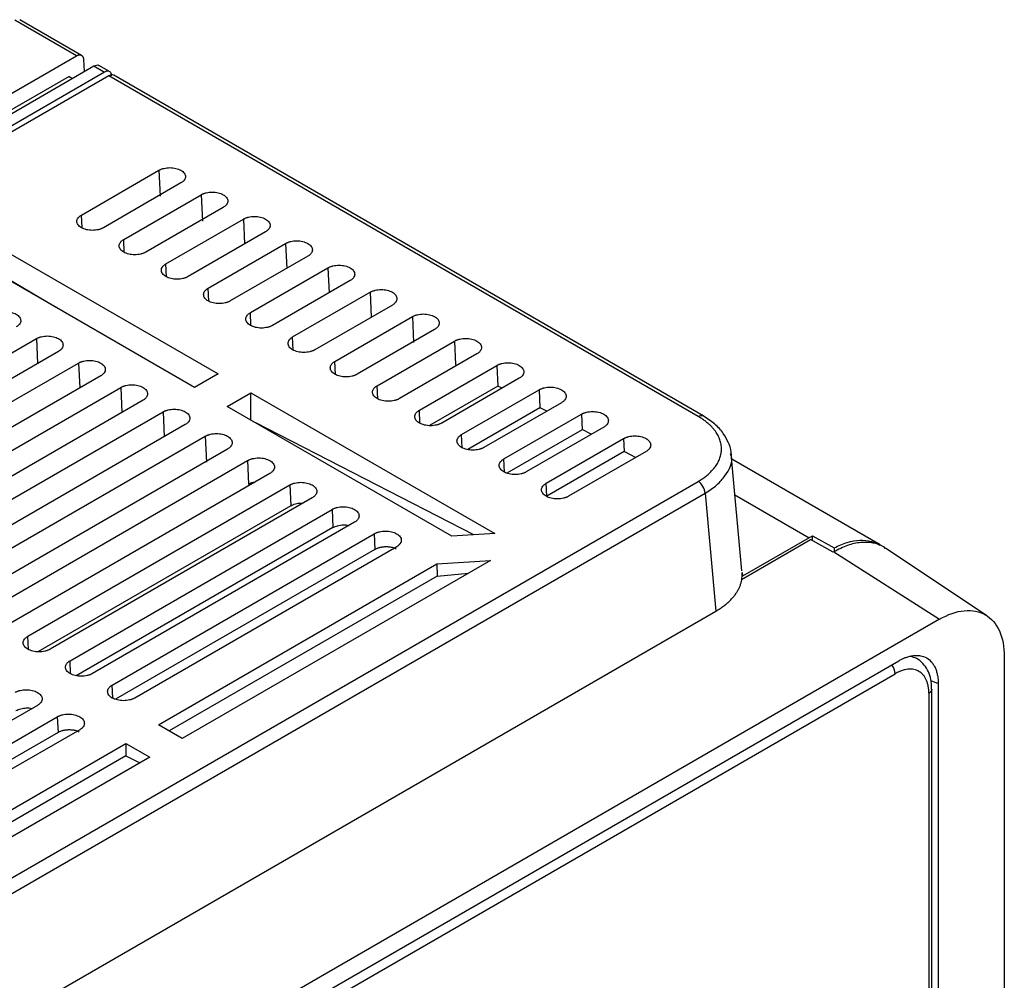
# Model space of a CAD drawing. Header units: millimetres. Extents: x 185.5 to 214.8, y 173.6 to 227.8.
# Tile 17 of 17: x 204.9 to 214.8, y 213.6 to 223.2. Entities that reach past the tile are written whole.
import ezdxf

# ---------------------------------------------------------------- set-up
doc = ezdxf.new("R2010")
doc.units = ezdxf.units.MM

msp = doc.modelspace()

# ---------------------------------------------------------------- linework, layer by layer
at = {"color": 7, "linetype": 'Continuous', "lineweight": 25}
for p, q in [((205.4706, 222.8656), (204.8515, 223.2229)), ((205.5213, 222.8702), (204.9014, 223.2279)), ((194.339, 216.441), (205.4706, 222.8656)), ((205.5418, 222.8286), (205.5484, 222.7073)), ((194.515, 216.3394), (205.6467, 222.764)), ((205.6467, 222.764), (205.7535, 222.7024)), ((205.8041, 222.7069), (205.696, 222.7693)), ((205.3975, 222.6587), (194.4145, 216.3199)), ((205.7535, 222.7024), (194.6218, 216.2778)), ((205.7951, 222.6656), (194.6855, 216.2538)), ((205.3975, 222.6587), (205.4308, 222.6395)), ((211.7128, 219.2471), (205.7951, 222.6656)), ((211.7631, 219.2519), (205.845, 222.6706)), ((199.4169, 218.9851), (205.6816, 222.6019)), ((205.5215, 221.2681), (206.2993, 221.717)), ((206.2993, 221.717), (206.3108, 221.4562)), ((206.5204, 221.5894), (205.7426, 221.1405)), ((205.9455, 221.0234), (206.7234, 221.4723)), ((206.7234, 221.4723), (206.7351, 221.2071)), ((206.9449, 221.3444), (206.1671, 220.8955)), ((206.3696, 220.7786), (207.1474, 221.2275)), ((204.4499, 221.0835), (206.8944, 219.6739)), ((207.3694, 221.0995), (206.5915, 220.6505)), ((206.7937, 220.5339), (207.5715, 220.9828)), ((206.6573, 219.5371), (204.4035, 220.8391)), ((207.7938, 220.8545), (207.016, 220.4056)), ((205.2596, 220.3445), (204.4622, 220.8128)), ((207.2178, 220.2891), (207.9956, 220.738)), ((208.2183, 220.6095), (207.4405, 220.1606)), ((207.6418, 220.0444), (208.4196, 220.4933)), ((208.6427, 220.3645), (207.8649, 219.9156)), ((208.0659, 219.7996), (208.8437, 220.2485)), ((208.8437, 220.2485), (208.8553, 219.9874)), ((209.0672, 220.1196), (208.2894, 219.6706)), ((202.4381, 218.5096), (205.0685, 220.0277)), ((208.49, 219.5549), (209.2678, 220.0038)), ((209.2678, 220.0038), (209.2782, 219.7689)), ((205.2905, 219.8996), (202.66, 218.3815)), ((209.4916, 219.8746), (208.7138, 219.4257)), ((202.8622, 218.2648), (205.4926, 219.783)), ((208.914, 219.3101), (209.6919, 219.759)), ((209.6919, 219.759), (209.7011, 219.5504)), ((205.7149, 219.6547), (203.0845, 218.1365)), ((206.8944, 219.6739), (206.6573, 219.5371)), ((209.7011, 219.5504), (209.0161, 219.1551)), ((209.9161, 219.6296), (209.1383, 219.1807)), ((209.7442, 219.5304), (209.7032, 219.5516)), ((203.2862, 218.0201), (205.9167, 219.5382)), ((206.9856, 219.3475), (207.223, 219.4845)), ((207.223, 219.4845), (209.6726, 218.072)), ((207.223, 219.2072), (207.223, 219.4845)), ((209.3381, 219.0654), (210.1159, 219.5143)), ((210.1159, 219.5143), (210.124, 219.3319)), ((206.1394, 219.4097), (203.5089, 217.8915)), ((210.3406, 219.3846), (209.5627, 218.9357)), ((203.7103, 217.7753), (206.3408, 219.2935)), ((209.2407, 218.0448), (206.9856, 219.3475)), ((210.124, 219.3319), (209.4009, 218.9146)), ((209.7622, 218.8206), (210.54, 219.2695)), ((210.1922, 219.299), (210.1261, 219.3331)), ((210.54, 219.2695), (210.5469, 219.1135)), ((206.5638, 219.1647), (203.9334, 217.6466)), ((209.4614, 218.0587), (207.271, 219.1826)), ((210.5469, 219.1135), (209.7936, 218.6787)), ((210.765, 219.1397), (209.9872, 218.6908)), ((210.6401, 219.0676), (210.549, 219.1146)), ((204.1344, 217.5306), (206.7648, 219.0487)), ((206.7648, 219.0487), (206.7764, 218.7876)), ((210.1862, 218.5759), (210.9641, 219.0248)), ((210.9641, 219.0248), (210.9698, 218.895)), ((206.9883, 218.9197), (204.3579, 217.4016)), ((210.9698, 218.895), (210.192, 218.4461)), ((211.1895, 218.8947), (210.4117, 218.4458)), ((210.9719, 218.8962), (211.088, 218.8361)), ((212.1519, 217.6968), (212.0452, 218.8731)), ((204.5585, 217.2858), (207.1889, 218.804)), ((207.1889, 218.804), (207.1993, 218.5691)), ((213.5389, 217.9576), (212.0503, 218.8168)), ((207.4128, 218.6748), (204.7823, 217.1566)), ((201.7382, 212.8386), (211.7125, 218.5952)), ((210.192, 218.4461), (210.1862, 218.5759)), ((201.8088, 212.7204), (211.7831, 218.477)), ((204.9825, 217.0411), (207.613, 218.5592)), ((207.613, 218.5592), (207.6222, 218.3506)), ((211.7831, 218.477), (211.8906, 217.2929)), ((207.8372, 218.4298), (205.2068, 216.9116)), ((207.6222, 218.3506), (205.0846, 216.886)), ((205.4066, 216.7963), (208.037, 218.3145)), ((208.037, 218.3145), (208.0451, 218.1321)), ((208.2617, 218.1848), (205.6312, 216.6667)), ((208.0451, 218.1321), (205.4694, 216.6456)), ((205.8307, 216.5516), (208.4611, 218.0697)), ((208.4611, 218.0697), (208.468, 217.9136)), ((209.6726, 218.072), (209.2407, 218.0448)), ((212.1466, 217.6101), (212.842, 218.0115)), ((212.8268, 218.0306), (212.1567, 217.6439)), ((213.0671, 217.8836), (212.842, 218.0115)), ((212.8622, 218), (212.8622, 218.05)), ((212.8622, 218.05), (213.078, 217.9295)), ((208.468, 217.9136), (205.8621, 216.4097)), ((208.6861, 217.9398), (206.0557, 216.4217)), ((213.0743, 217.8878), (213.0671, 217.8836)), ((213.0743, 217.8878), (214.135, 217.2114)), ((213.078, 217.9295), (213.078, 217.8895)), ((214.6124, 217.2466), (213.5923, 217.926)), ((209.6278, 217.8015), (206.5336, 216.0157)), ((209.0894, 217.7674), (209.6278, 217.8015)), ((206.294, 216.1541), (209.0894, 217.7674)), ((209.0894, 217.7674), (209.0929, 217.646)), ((209.0929, 217.646), (209.4081, 217.6747)), ((212.1532, 217.6827), (212.1567, 217.6439)), ((209.0929, 217.646), (206.4009, 216.0923)), ((204.9043, 213.2608), (211.8906, 217.2929)), ((214.135, 217.2114), (206.3568, 212.7223)), ((207.7545, 213.3482), (213.7279, 216.7957)), ((214.7865, 216.835), (214.7865, 206.3412)), ((207.7931, 213.2623), (213.6893, 216.6652)), ((214.058, 205.8731), (214.058, 216.5101)), ((214.1224, 216.5678), (214.1224, 205.8418)), ((214.0287, 216.4691), (214.0287, 205.8324)), ((205.0797, 216.3483), (202.4493, 214.8302)), ((202.6487, 214.7151), (205.2791, 216.2332)), ((205.2791, 216.2332), (205.286, 216.0772)), ((205.5041, 216.1034), (202.8737, 214.5852)), ((206.5336, 216.0157), (206.294, 216.1541)), ((205.286, 216.0772), (202.6801, 214.5732)), ((203.1724, 214.3525), (205.9679, 215.9659)), ((205.9679, 215.9659), (206.2077, 215.8276)), ((205.9679, 215.9659), (205.9679, 215.8424)), ((206.2077, 215.8276), (203.1134, 214.0417)), ((205.9679, 215.8424), (203.1796, 214.2332)), ((205.9679, 215.8424), (206.1084, 215.7703))]:
    msp.add_line(p, q, dxfattribs=at)
at = {"color": 8, "linetype": 'Continuous', "lineweight": 25}
for p, q in [((205.5272, 221.1383), (205.5215, 221.2681)), ((207.1474, 221.2275), (207.1585, 220.9777)), ((205.9513, 220.8933), (205.9455, 221.0234)), ((207.5715, 220.9828), (207.5826, 220.7326)), ((206.3754, 220.6483), (206.3696, 220.7786)), ((207.9956, 220.738), (208.0067, 220.4874)), ((206.7995, 220.4034), (206.7937, 220.5339)), ((208.4196, 220.4933), (208.4307, 220.2422)), ((207.2235, 220.1584), (207.2178, 220.2891)), ((207.6476, 219.9134), (207.6418, 220.0444)), ((205.0685, 220.0277), (205.0796, 219.7779)), ((205.4926, 219.783), (205.5037, 219.5327)), ((208.0717, 219.6684), (208.0659, 219.7996)), ((208.4958, 219.4235), (208.49, 219.5549)), ((205.9167, 219.5382), (205.9278, 219.2876)), ((206.3408, 219.2935), (206.3519, 219.0424)), ((208.9199, 219.1785), (208.914, 219.3101)), ((209.3439, 218.9335), (209.3381, 219.0654)), ((209.768, 218.6885), (209.7622, 218.8206)), ((212.0826, 218.4601), (212.8268, 218.0306)), ((204.9883, 216.9094), (204.9825, 217.0411)), ((205.4124, 216.6644), (205.4066, 216.7963)), ((214.0488, 216.5966), (214.1224, 216.5678)), ((205.8365, 216.4195), (205.8307, 216.5516))]:
    msp.add_line(p, q, dxfattribs=at)
msp.add_arc((213.5361, 216.6581), 0.1534, 2.65687, 38.72057, dxfattribs=at)
at = {"color": 7, "linetype": 'Continuous', "lineweight": 25}
for points, knots in [([(205.4706, 222.8656), (205.4729, 222.8669), (205.4776, 222.8694), (205.4849, 222.8723), (205.4923, 222.8743), (205.4998, 222.8753), (205.5073, 222.8751), (205.5146, 222.8735), (205.5215, 222.8704), (205.5277, 222.8656), (205.5332, 222.8591), (205.5375, 222.8507), (205.5407, 222.8406), (205.5414, 222.8327), (205.5418, 222.8286)], [0, 0, 0, 0, 0.064261, 0.131991, 0.20319, 0.277858, 0.355993, 0.437596, 0.522666, 0.611202, 0.703205, 0.798672, 0.897604, 1, 1, 1, 1]), ([(205.6467, 222.764), (205.6551, 222.7677), (205.6726, 222.7753), (205.6903, 222.7751), (205.6959, 222.7691), (205.6962, 222.7687)], [0, 0, 0, 0, 0.465818, 0.967343, 1, 1, 1, 1]), ([(205.8247, 222.6654), (205.8245, 222.6678), (205.8241, 222.6726), (205.8228, 222.6792), (205.821, 222.6854), (205.8176, 222.6932), (205.8119, 222.7015), (205.8026, 222.7085), (205.7915, 222.7121), (205.7792, 222.7121), (205.7664, 222.7091), (205.7578, 222.7046), (205.7535, 222.7024)], [0, 0, 0, 0, 0.060408, 0.120351, 0.180339, 0.240878, 0.370331, 0.500129, 0.629581, 0.759376, 0.879601, 1, 1, 1, 1]), ([(205.8448, 222.6702), (205.8445, 222.6705), (205.839, 222.6764), (205.8214, 222.6769), (205.8039, 222.6694), (205.7951, 222.6656)], [0, 0, 0, 0, 0.032976, 0.516488, 1, 1, 1, 1]), ([(206.2993, 221.717), (206.3023, 221.7187), (206.3082, 221.7219), (206.3178, 221.7262), (206.328, 221.7301), (206.3388, 221.7336), (206.3556, 221.738), (206.3792, 221.7423), (206.4099, 221.744), (206.4404, 221.7423), (206.4699, 221.737), (206.4972, 221.7287), (206.521, 221.7175), (206.5406, 221.7038), (206.555, 221.688), (206.5642, 221.671), (206.5673, 221.6533), (206.5642, 221.6357), (206.5561, 221.6205), (206.5455, 221.608), (206.5343, 221.5981), (206.525, 221.5923), (206.5204, 221.5894)], [0, 0, 0, 0, 0.0249268, 0.0497433, 0.0746031, 0.099659, 0.1250603, 0.1880809, 0.2499578, 0.3120557, 0.3748873, 0.4376091, 0.4998149, 0.5617299, 0.6247611, 0.6875689, 0.7496586, 0.8115377, 0.8745873, 0.9168572, 0.9584243, 1, 1, 1, 1]), ([(206.7234, 221.4723), (206.7263, 221.4739), (206.7322, 221.4771), (206.7419, 221.4815), (206.7521, 221.4854), (206.7629, 221.4888), (206.7798, 221.4933), (206.8034, 221.4976), (206.8341, 221.4993), (206.8648, 221.4976), (206.8943, 221.4923), (206.9216, 221.484), (206.9455, 221.4727), (206.9651, 221.459), (206.9795, 221.4432), (206.9887, 221.4262), (206.9918, 221.4085), (206.9888, 221.3908), (206.9806, 221.3756), (206.97, 221.3631), (206.9587, 221.3531), (206.9495, 221.3473), (206.9449, 221.3444)], [0, 0, 0, 0, 0.024927, 0.049743, 0.074603, 0.099659, 0.12506, 0.188081, 0.249958, 0.312056, 0.374887, 0.437609, 0.499815, 0.56173, 0.624761, 0.687569, 0.749659, 0.811538, 0.874587, 0.916857, 0.958424, 1, 1, 1, 1]), ([(205.7426, 221.1405), (205.7397, 221.1389), (205.7338, 221.1356), (205.7241, 221.1313), (205.7139, 221.1274), (205.7032, 221.124), (205.6863, 221.1195), (205.6627, 221.1152), (205.6321, 221.1135), (205.6015, 221.1152), (205.572, 221.1205), (205.5447, 221.1288), (205.5209, 221.14), (205.5013, 221.1538), (205.4869, 221.1695), (205.4777, 221.1865), (205.4747, 221.2042), (205.4777, 221.2219), (205.4859, 221.237), (205.4964, 221.2495), (205.5077, 221.2595), (205.5169, 221.2652), (205.5215, 221.2681)], [0, 0, 0, 0, 0.0249269, 0.0497434, 0.0746031, 0.0996589, 0.1250601, 0.1880806, 0.2499573, 0.312055, 0.3748864, 0.4376081, 0.4998144, 0.5617288, 0.6247607, 0.6875683, 0.749659, 0.8115375, 0.8745873, 0.9168573, 0.9584243, 1, 1, 1, 1]), ([(207.1474, 221.2275), (207.1504, 221.2292), (207.1563, 221.2324), (207.166, 221.2367), (207.1762, 221.2407), (207.187, 221.2441), (207.204, 221.2486), (207.2277, 221.2529), (207.2584, 221.2546), (207.2891, 221.2529), (207.3187, 221.2476), (207.3461, 221.2393), (207.3699, 221.228), (207.3896, 221.2142), (207.404, 221.1984), (207.4133, 221.1813), (207.4163, 221.1636), (207.4133, 221.1459), (207.4051, 221.1307), (207.3945, 221.1182), (207.3832, 221.1082), (207.374, 221.1024), (207.3694, 221.0995)], [0, 0, 0, 0, 0.024927, 0.049743, 0.074603, 0.099659, 0.12506, 0.188081, 0.249958, 0.312056, 0.374887, 0.437609, 0.499815, 0.56173, 0.624761, 0.687569, 0.749659, 0.811538, 0.874587, 0.916857, 0.958424, 1, 1, 1, 1]), ([(206.1671, 220.8955), (206.1641, 220.8939), (206.1582, 220.8907), (206.1485, 220.8863), (206.1383, 220.8824), (206.1275, 220.879), (206.1106, 220.8745), (206.087, 220.8702), (206.0563, 220.8685), (206.0257, 220.8702), (205.9962, 220.8755), (205.9688, 220.8838), (205.945, 220.8951), (205.9254, 220.9088), (205.9109, 220.9246), (205.9017, 220.9417), (205.8987, 220.9593), (205.9017, 220.977), (205.9099, 220.9922), (205.9205, 221.0047), (205.9317, 221.0147), (205.9409, 221.0205), (205.9455, 221.0234)], [0, 0, 0, 0, 0.024927, 0.049743, 0.074603, 0.099659, 0.12506, 0.188081, 0.249957, 0.312055, 0.374886, 0.437608, 0.499814, 0.561729, 0.624761, 0.687568, 0.749659, 0.811538, 0.874587, 0.916857, 0.958424, 1, 1, 1, 1]), ([(207.5715, 220.9828), (207.5745, 220.9844), (207.5804, 220.9877), (207.5901, 220.992), (207.6003, 220.9959), (207.6112, 220.9994), (207.6281, 221.0039), (207.6519, 221.0082), (207.6826, 221.0099), (207.7134, 221.0082), (207.743, 221.0029), (207.7705, 220.9945), (207.7944, 220.9832), (207.8141, 220.9694), (207.8286, 220.9536), (207.8378, 220.9365), (207.8409, 220.9187), (207.8378, 220.901), (207.8296, 220.8857), (207.819, 220.8732), (207.8077, 220.8632), (207.7984, 220.8574), (207.7938, 220.8545)], [0, 0, 0, 0, 0.024927, 0.049743, 0.074603, 0.099659, 0.12506, 0.188081, 0.249958, 0.312056, 0.374887, 0.437609, 0.499815, 0.56173, 0.624761, 0.687569, 0.749659, 0.811538, 0.874587, 0.916857, 0.958425, 1, 1, 1, 1]), ([(206.5915, 220.6505), (206.5886, 220.6489), (206.5826, 220.6457), (206.573, 220.6413), (206.5627, 220.6374), (206.5519, 220.634), (206.535, 220.6295), (206.5113, 220.6252), (206.4806, 220.6234), (206.4499, 220.6252), (206.4203, 220.6305), (206.3929, 220.6388), (206.369, 220.6501), (206.3494, 220.6639), (206.3349, 220.6797), (206.3257, 220.6968), (206.3226, 220.7145), (206.3257, 220.7322), (206.3339, 220.7474), (206.3445, 220.7599), (206.3557, 220.7699), (206.365, 220.7757), (206.3696, 220.7786)], [0, 0, 0, 0, 0.024927, 0.049743, 0.074603, 0.099659, 0.12506, 0.188081, 0.249957, 0.312055, 0.374886, 0.437608, 0.499815, 0.561729, 0.624761, 0.687569, 0.749659, 0.811538, 0.874587, 0.916857, 0.958424, 1, 1, 1, 1]), ([(207.9956, 220.738), (207.9986, 220.7397), (208.0045, 220.7429), (208.0142, 220.7473), (208.0245, 220.7512), (208.0353, 220.7547), (208.0523, 220.7592), (208.0761, 220.7635), (208.1069, 220.7652), (208.1377, 220.7635), (208.1674, 220.7582), (208.1949, 220.7498), (208.2189, 220.7385), (208.2386, 220.7247), (208.2531, 220.7088), (208.2623, 220.6917), (208.2654, 220.6739), (208.2624, 220.6561), (208.2541, 220.6408), (208.2435, 220.6283), (208.2322, 220.6182), (208.2229, 220.6124), (208.2183, 220.6095)], [0, 0, 0, 0, 0.024927, 0.049743, 0.074603, 0.099659, 0.12506, 0.188081, 0.249958, 0.312056, 0.374888, 0.43761, 0.499815, 0.56173, 0.624761, 0.687569, 0.749659, 0.811538, 0.874587, 0.916858, 0.958425, 1, 1, 1, 1]), ([(207.016, 220.4056), (207.013, 220.4039), (207.0071, 220.4007), (206.9974, 220.3964), (206.9872, 220.3924), (206.9763, 220.389), (206.9594, 220.3845), (206.9356, 220.3802), (206.9049, 220.3784), (206.8741, 220.3802), (206.8445, 220.3855), (206.817, 220.3938), (206.7931, 220.4051), (206.7734, 220.4189), (206.759, 220.4348), (206.7497, 220.4519), (206.7466, 220.4696), (206.7497, 220.4874), (206.7579, 220.5026), (206.7685, 220.5151), (206.7798, 220.5252), (206.7891, 220.531), (206.7937, 220.5339)], [0, 0, 0, 0, 0.024927, 0.049743, 0.074603, 0.099659, 0.12506, 0.188081, 0.249958, 0.312056, 0.374887, 0.437608, 0.499815, 0.561729, 0.624761, 0.687569, 0.749659, 0.811538, 0.874587, 0.916857, 0.958425, 1, 1, 1, 1]), ([(208.4196, 220.4933), (208.4226, 220.4949), (208.4286, 220.4982), (208.4383, 220.5025), (208.4486, 220.5065), (208.4595, 220.51), (208.4765, 220.5145), (208.5003, 220.5188), (208.5312, 220.5205), (208.562, 220.5188), (208.5918, 220.5135), (208.6193, 220.5051), (208.6433, 220.4937), (208.663, 220.4799), (208.6776, 220.464), (208.6869, 220.4468), (208.69, 220.429), (208.6869, 220.4112), (208.6787, 220.3959), (208.668, 220.3833), (208.6567, 220.3733), (208.6474, 220.3674), (208.6427, 220.3645)], [0, 0, 0, 0, 0.024927, 0.049743, 0.074603, 0.099659, 0.12506, 0.188081, 0.249958, 0.312057, 0.374888, 0.43761, 0.499815, 0.56173, 0.624761, 0.68757, 0.749659, 0.811538, 0.874587, 0.916858, 0.958425, 1, 1, 1, 1]), ([(204.6445, 220.2725), (204.6474, 220.2741), (204.6533, 220.2773), (204.663, 220.2816), (204.6732, 220.2856), (204.684, 220.289), (204.7009, 220.2935), (204.7246, 220.2977), (204.7552, 220.2995), (204.7859, 220.2978), (204.8154, 220.2925), (204.8428, 220.2842), (204.8666, 220.2729), (204.8862, 220.2592), (204.9006, 220.2434), (204.9098, 220.2263), (204.9129, 220.2086), (204.9099, 220.1909), (204.9017, 220.1758), (204.8911, 220.1633), (204.8798, 220.1533), (204.8706, 220.1475), (204.866, 220.1446)], [0, 0, 0, 0, 0.024927, 0.049743, 0.074603, 0.099659, 0.12506, 0.188081, 0.249958, 0.312056, 0.374887, 0.437609, 0.499815, 0.56173, 0.624761, 0.687569, 0.749659, 0.811538, 0.874587, 0.916857, 0.958424, 1, 1, 1, 1]), ([(207.4405, 220.1606), (207.4375, 220.159), (207.4315, 220.1557), (207.4218, 220.1514), (207.4116, 220.1474), (207.4007, 220.144), (207.3837, 220.1395), (207.3599, 220.1352), (207.3291, 220.1334), (207.2983, 220.1352), (207.2686, 220.1405), (207.2411, 220.1488), (207.2172, 220.1601), (207.1975, 220.174), (207.183, 220.1898), (207.1737, 220.207), (207.1706, 220.2247), (207.1737, 220.2425), (207.1819, 220.2578), (207.1925, 220.2704), (207.2038, 220.2804), (207.2131, 220.2862), (207.2178, 220.2891)], [0, 0, 0, 0, 0.024927, 0.049743, 0.074603, 0.099659, 0.12506, 0.188081, 0.249958, 0.312056, 0.374887, 0.437609, 0.499815, 0.561729, 0.624761, 0.687569, 0.749659, 0.811538, 0.874587, 0.916858, 0.958425, 1, 1, 1, 1]), ([(208.8437, 220.2485), (208.8467, 220.2502), (208.8527, 220.2534), (208.8624, 220.2578), (208.8727, 220.2617), (208.8836, 220.2652), (208.9006, 220.2697), (208.9245, 220.274), (208.9554, 220.2758), (208.9863, 220.2741), (209.0161, 220.2687), (209.0437, 220.2603), (209.0678, 220.249), (209.0875, 220.2351), (209.1021, 220.2192), (209.1114, 220.202), (209.1145, 220.1842), (209.1114, 220.1663), (209.1032, 220.151), (209.0925, 220.1384), (209.0812, 220.1283), (209.0718, 220.1225), (209.0672, 220.1196)], [0, 0, 0, 0, 0.024927, 0.049743, 0.074603, 0.099659, 0.12506, 0.188081, 0.249958, 0.312057, 0.374888, 0.43761, 0.499815, 0.56173, 0.624761, 0.68757, 0.749659, 0.811539, 0.874587, 0.916858, 0.958425, 1, 1, 1, 1]), ([(205.0685, 220.0277), (205.0715, 220.0293), (205.0774, 220.0326), (205.0871, 220.0369), (205.0973, 220.0408), (205.1081, 220.0443), (205.1251, 220.0488), (205.1488, 220.053), (205.1795, 220.0548), (205.2102, 220.0531), (205.2398, 220.0478), (205.2672, 220.0394), (205.291, 220.0282), (205.3107, 220.0144), (205.3251, 219.9986), (205.3344, 219.9815), (205.3374, 219.9638), (205.3344, 219.9461), (205.3262, 219.9308), (205.3156, 219.9183), (205.3043, 219.9083), (205.2951, 219.9025), (205.2905, 219.8996)], [0, 0, 0, 0, 0.024927, 0.049743, 0.074603, 0.099659, 0.12506, 0.188081, 0.249958, 0.312056, 0.374887, 0.437609, 0.499815, 0.56173, 0.624761, 0.687569, 0.749659, 0.811538, 0.874587, 0.916857, 0.958424, 1, 1, 1, 1]), ([(207.8649, 219.9156), (207.8619, 219.914), (207.856, 219.9107), (207.8462, 219.9064), (207.836, 219.9024), (207.8251, 219.899), (207.8081, 219.8944), (207.7843, 219.8902), (207.7534, 219.8884), (207.7225, 219.8901), (207.6928, 219.8954), (207.6652, 219.9038), (207.6412, 219.9152), (207.6215, 219.929), (207.607, 219.9449), (207.5977, 219.9621), (207.5946, 219.9799), (207.5977, 219.9977), (207.6059, 220.013), (207.6166, 220.0256), (207.6279, 220.0356), (207.6372, 220.0415), (207.6418, 220.0444)], [0, 0, 0, 0, 0.024927, 0.049743, 0.074603, 0.099659, 0.12506, 0.188081, 0.249958, 0.312056, 0.374887, 0.437609, 0.499815, 0.561729, 0.624761, 0.687569, 0.749659, 0.811538, 0.874587, 0.916858, 0.958425, 1, 1, 1, 1]), ([(209.2678, 220.0038), (209.2708, 220.0054), (209.2768, 220.0087), (209.2865, 220.0131), (209.2968, 220.017), (209.3077, 220.0205), (209.3248, 220.025), (209.3487, 220.0293), (209.3797, 220.0311), (209.4107, 220.0293), (209.4405, 220.024), (209.4682, 220.0156), (209.4922, 220.0042), (209.512, 219.9904), (209.5266, 219.9744), (209.5359, 219.9572), (209.539, 219.9393), (209.536, 219.9214), (209.5277, 219.9061), (209.517, 219.8934), (209.5056, 219.8834), (209.4963, 219.8775), (209.4916, 219.8746)], [0, 0, 0, 0, 0.024927, 0.049743, 0.074603, 0.099659, 0.125061, 0.188082, 0.249958, 0.312057, 0.374888, 0.43761, 0.499815, 0.56173, 0.624761, 0.68757, 0.749659, 0.811539, 0.874587, 0.916858, 0.958425, 1, 1, 1, 1]), ([(205.4926, 219.783), (205.4956, 219.7846), (205.5015, 219.7878), (205.5112, 219.7922), (205.5215, 219.7961), (205.5323, 219.7996), (205.5492, 219.8041), (205.573, 219.8083), (205.6037, 219.8101), (205.6345, 219.8083), (205.6641, 219.8031), (205.6916, 219.7947), (205.7155, 219.7834), (205.7352, 219.7696), (205.7497, 219.7538), (205.7589, 219.7367), (205.762, 219.7189), (205.7589, 219.7012), (205.7507, 219.6859), (205.7401, 219.6734), (205.7288, 219.6634), (205.7196, 219.6576), (205.7149, 219.6547)], [0, 0, 0, 0, 0.024927, 0.049743, 0.074603, 0.099659, 0.12506, 0.188081, 0.249958, 0.312056, 0.374887, 0.437609, 0.499815, 0.56173, 0.624761, 0.687569, 0.749659, 0.811538, 0.874587, 0.916857, 0.958425, 1, 1, 1, 1]), ([(208.2894, 219.6706), (208.2864, 219.669), (208.2804, 219.6657), (208.2707, 219.6614), (208.2604, 219.6574), (208.2495, 219.654), (208.2324, 219.6494), (208.2086, 219.6451), (208.1777, 219.6434), (208.1467, 219.6451), (208.117, 219.6504), (208.0894, 219.6588), (208.0653, 219.6702), (208.0455, 219.6841), (208.031, 219.7), (208.0217, 219.7172), (208.0186, 219.735), (208.0217, 219.7529), (208.0299, 219.7682), (208.0406, 219.7808), (208.0519, 219.7909), (208.0612, 219.7967), (208.0659, 219.7996)], [0, 0, 0, 0, 0.024927, 0.049743, 0.074603, 0.099659, 0.12506, 0.188081, 0.249958, 0.312056, 0.374887, 0.437609, 0.499815, 0.561729, 0.624761, 0.687569, 0.749659, 0.811538, 0.874587, 0.916858, 0.958425, 1, 1, 1, 1]), ([(209.6919, 219.759), (209.6949, 219.7607), (209.7008, 219.764), (209.7106, 219.7683), (209.721, 219.7723), (209.7319, 219.7758), (209.749, 219.7803), (209.7729, 219.7846), (209.804, 219.7864), (209.835, 219.7846), (209.8649, 219.7793), (209.8926, 219.7709), (209.9167, 219.7595), (209.9365, 219.7456), (209.9511, 219.7296), (209.9605, 219.7123), (209.9636, 219.6944), (209.9605, 219.6765), (209.9522, 219.6611), (209.9415, 219.6485), (209.9301, 219.6384), (209.9208, 219.6325), (209.9161, 219.6296)], [0, 0, 0, 0, 0.024927, 0.049743, 0.074603, 0.099659, 0.125061, 0.188082, 0.249958, 0.312057, 0.374888, 0.43761, 0.499815, 0.56173, 0.624761, 0.68757, 0.749659, 0.811539, 0.874587, 0.916858, 0.958425, 1, 1, 1, 1]), ([(205.9167, 219.5382), (205.9197, 219.5398), (205.9256, 219.5431), (205.9353, 219.5474), (205.9456, 219.5514), (205.9564, 219.5548), (205.9734, 219.5593), (205.9972, 219.5636), (206.028, 219.5654), (206.0588, 219.5636), (206.0885, 219.5584), (206.116, 219.55), (206.14, 219.5387), (206.1597, 219.5248), (206.1742, 219.509), (206.1834, 219.4918), (206.1865, 219.4741), (206.1835, 219.4563), (206.1753, 219.441), (206.1646, 219.4284), (206.1533, 219.4184), (206.144, 219.4126), (206.1394, 219.4097)], [0, 0, 0, 0, 0.024927, 0.049743, 0.074603, 0.099659, 0.12506, 0.188081, 0.249958, 0.312056, 0.374888, 0.43761, 0.499815, 0.56173, 0.624761, 0.687569, 0.749659, 0.811538, 0.874587, 0.916858, 0.958425, 1, 1, 1, 1]), ([(208.7138, 219.4257), (208.7108, 219.424), (208.7049, 219.4208), (208.6951, 219.4164), (208.6848, 219.4124), (208.6739, 219.409), (208.6568, 219.4044), (208.6329, 219.4001), (208.6019, 219.3983), (208.571, 219.4001), (208.5411, 219.4054), (208.5135, 219.4138), (208.4894, 219.4252), (208.4696, 219.4391), (208.455, 219.4551), (208.4457, 219.4723), (208.4426, 219.4902), (208.4456, 219.508), (208.4539, 219.5234), (208.4646, 219.536), (208.476, 219.5461), (208.4853, 219.5519), (208.49, 219.5549)], [0, 0, 0, 0, 0.024927, 0.049743, 0.074603, 0.099659, 0.12506, 0.188081, 0.249958, 0.312056, 0.374887, 0.437609, 0.499815, 0.561729, 0.624761, 0.687569, 0.749659, 0.811539, 0.874587, 0.916858, 0.958425, 1, 1, 1, 1]), ([(210.1159, 219.5143), (210.1189, 219.5159), (210.1249, 219.5192), (210.1347, 219.5236), (210.1451, 219.5276), (210.156, 219.5311), (210.1731, 219.5356), (210.1971, 219.5399), (210.2282, 219.5417), (210.2593, 219.5399), (210.2892, 219.5346), (210.317, 219.5262), (210.3412, 219.5147), (210.361, 219.5008), (210.3757, 219.4848), (210.385, 219.4675), (210.3881, 219.4496), (210.385, 219.4316), (210.3767, 219.4162), (210.366, 219.4036), (210.3546, 219.3934), (210.3452, 219.3876), (210.3406, 219.3846)], [0, 0, 0, 0, 0.024927, 0.049743, 0.074603, 0.099659, 0.125061, 0.188082, 0.249958, 0.312057, 0.374888, 0.43761, 0.499815, 0.561731, 0.624761, 0.68757, 0.749659, 0.811539, 0.874587, 0.916858, 0.958425, 1, 1, 1, 1]), ([(206.3408, 219.2935), (206.3437, 219.2951), (206.3497, 219.2984), (206.3594, 219.3027), (206.3697, 219.3066), (206.3806, 219.3101), (206.3976, 219.3146), (206.4214, 219.3189), (206.4523, 219.3207), (206.4831, 219.3189), (206.5129, 219.3136), (206.5404, 219.3053), (206.5644, 219.2939), (206.5842, 219.2801), (206.5987, 219.2642), (206.608, 219.247), (206.6111, 219.2292), (206.608, 219.2114), (206.5998, 219.1961), (206.5891, 219.1835), (206.5778, 219.1735), (206.5685, 219.1676), (206.5638, 219.1647)], [0, 0, 0, 0, 0.024927, 0.049743, 0.074603, 0.099659, 0.12506, 0.188081, 0.249958, 0.312057, 0.374888, 0.43761, 0.499815, 0.56173, 0.624761, 0.68757, 0.749659, 0.811538, 0.874587, 0.916858, 0.958425, 1, 1, 1, 1]), ([(209.1383, 219.1807), (209.1353, 219.1791), (209.1293, 219.1758), (209.1195, 219.1714), (209.1092, 219.1674), (209.0983, 219.1639), (209.0812, 219.1594), (209.0572, 219.1551), (209.0262, 219.1533), (208.9952, 219.1551), (208.9653, 219.1604), (208.9376, 219.1688), (208.9134, 219.1802), (208.8936, 219.1942), (208.879, 219.2101), (208.8697, 219.2274), (208.8666, 219.2453), (208.8696, 219.2632), (208.8779, 219.2786), (208.8886, 219.2912), (208.9, 219.3013), (208.9094, 219.3072), (208.914, 219.3101)], [0, 0, 0, 0, 0.024927, 0.049743, 0.074603, 0.099659, 0.12506, 0.188081, 0.249958, 0.312056, 0.374887, 0.437609, 0.499815, 0.561729, 0.624761, 0.687569, 0.749659, 0.811539, 0.874587, 0.916858, 0.958425, 1, 1, 1, 1]), ([(210.54, 219.2695), (210.543, 219.2712), (210.549, 219.2745), (210.5588, 219.2789), (210.5692, 219.2828), (210.5802, 219.2863), (210.5973, 219.2909), (210.6213, 219.2952), (210.6525, 219.297), (210.6836, 219.2952), (210.7136, 219.2899), (210.7414, 219.2814), (210.7656, 219.27), (210.7855, 219.256), (210.8002, 219.24), (210.8095, 219.2227), (210.8127, 219.2047), (210.8096, 219.1867), (210.8013, 219.1713), (210.7905, 219.1586), (210.7791, 219.1485), (210.7697, 219.1426), (210.765, 219.1397)], [0, 0, 0, 0, 0.024927, 0.049744, 0.074603, 0.099659, 0.125061, 0.188082, 0.249958, 0.312057, 0.374888, 0.43761, 0.499815, 0.561731, 0.624761, 0.68757, 0.749659, 0.811539, 0.874587, 0.916858, 0.958425, 1, 1, 1, 1]), ([(212.017, 218.9807), (212.0017, 219.0129), (211.9694, 219.0805), (211.8825, 219.1741), (211.8022, 219.2263), (211.7623, 219.2523)], [0, 0, 0, 0, 0.313503, 0.658737, 1, 1, 1, 1]), ([(211.7125, 218.5952), (211.7192, 218.5991), (211.7326, 218.607), (211.7516, 218.6193), (211.7699, 218.6318), (211.7873, 218.6448), (211.8039, 218.658), (211.8196, 218.6716), (211.8345, 218.6855), (211.8486, 218.6997), (211.8618, 218.7143), (211.8742, 218.7292), (211.8923, 218.7532), (211.9134, 218.7869), (211.9325, 218.8309), (211.9441, 218.8757), (211.948, 218.921), (211.9442, 218.9664), (211.9326, 219.0113), (211.9135, 219.0553), (211.8898, 219.0934), (211.8645, 219.1255), (211.8399, 219.1521), (211.8125, 219.1776), (211.7821, 219.202), (211.7491, 219.2253), (211.7249, 219.2398), (211.7128, 219.2471)], [0, 0, 0, 0, 0.022865, 0.04561, 0.068264, 0.090855, 0.113412, 0.135964, 0.158542, 0.181172, 0.203886, 0.226711, 0.249675, 0.312242, 0.37485, 0.437298, 0.499931, 0.562505, 0.625071, 0.687663, 0.750375, 0.792317, 0.833886, 0.87526, 0.916617, 0.958138, 1, 1, 1, 1]), ([(206.7648, 219.0487), (206.7678, 219.0503), (206.7738, 219.0536), (206.7835, 219.058), (206.7938, 219.0619), (206.8047, 219.0654), (206.8217, 219.0699), (206.8456, 219.0742), (206.8765, 219.076), (206.9074, 219.0742), (206.9372, 219.0689), (206.9648, 219.0605), (206.9889, 219.0492), (207.0086, 219.0353), (207.0232, 219.0194), (207.0325, 219.0022), (207.0356, 218.9843), (207.0325, 218.9665), (207.0243, 218.9512), (207.0136, 218.9386), (207.0023, 218.9285), (206.993, 218.9227), (206.9883, 218.9197)], [0, 0, 0, 0, 0.024927, 0.049743, 0.074603, 0.099659, 0.12506, 0.188081, 0.249958, 0.312057, 0.374888, 0.43761, 0.499815, 0.56173, 0.624761, 0.68757, 0.749659, 0.811539, 0.874587, 0.916858, 0.958425, 1, 1, 1, 1]), ([(209.5627, 218.9357), (209.5597, 218.9341), (209.5537, 218.9308), (209.5439, 218.9264), (209.5336, 218.9224), (209.5227, 218.9189), (209.5055, 218.9144), (209.4815, 218.9101), (209.4504, 218.9083), (209.4194, 218.9101), (209.3894, 218.9154), (209.3617, 218.9239), (209.3375, 218.9353), (209.3177, 218.9492), (209.303, 218.9652), (209.2937, 218.9825), (209.2906, 219.0004), (209.2936, 219.0184), (209.3019, 219.0338), (209.3127, 219.0465), (209.3241, 219.0566), (209.3334, 219.0624), (209.3381, 219.0654)], [0, 0, 0, 0, 0.024927, 0.0497435, 0.0746033, 0.0996591, 0.1250604, 0.1880813, 0.2499579, 0.3120565, 0.3748868, 0.4376091, 0.4998147, 0.5617295, 0.6247609, 0.6875694, 0.749659, 0.8115388, 0.874587, 0.9168579, 0.958425, 1, 1, 1, 1]), ([(210.9641, 219.0248), (210.9671, 219.0264), (210.9731, 219.0297), (210.9829, 219.0341), (210.9933, 219.0381), (211.0043, 219.0416), (211.0215, 219.0462), (211.0456, 219.0505), (211.0768, 219.0523), (211.1079, 219.0505), (211.138, 219.0452), (211.1658, 219.0367), (211.1901, 219.0253), (211.21, 219.0113), (211.2247, 218.9952), (211.2341, 218.9778), (211.2372, 218.9599), (211.2341, 218.9418), (211.2258, 218.9264), (211.215, 218.9137), (211.2036, 218.9035), (211.1942, 218.8976), (211.1895, 218.8947)], [0, 0, 0, 0, 0.024927, 0.049744, 0.074603, 0.099659, 0.125061, 0.188082, 0.249958, 0.312057, 0.374888, 0.43761, 0.499815, 0.561731, 0.624761, 0.68757, 0.749659, 0.811539, 0.874587, 0.916858, 0.958425, 1, 1, 1, 1]), ([(212.0462, 218.8595), (212.0435, 218.8971), (212.0406, 218.9384), (212.0189, 218.9772), (212.017, 218.9807)], [0, 0, 0, 0, 0.910216, 1, 1, 1, 1]), ([(207.1889, 218.804), (207.1919, 218.8056), (207.1979, 218.8089), (207.2076, 218.8132), (207.2179, 218.8172), (207.2288, 218.8207), (207.2459, 218.8252), (207.2698, 218.8295), (207.3008, 218.8313), (207.3318, 218.8295), (207.3616, 218.8242), (207.3893, 218.8158), (207.4133, 218.8044), (207.4331, 218.7905), (207.4477, 218.7746), (207.457, 218.7573), (207.4601, 218.7395), (207.4571, 218.7216), (207.4488, 218.7062), (207.4381, 218.6936), (207.4267, 218.6835), (207.4174, 218.6777), (207.4128, 218.6748)], [0, 0, 0, 0, 0.0249269, 0.0497435, 0.0746033, 0.0996592, 0.1250605, 0.1880815, 0.2499582, 0.3120568, 0.3748876, 0.4376098, 0.4998151, 0.5617304, 0.6247613, 0.6875698, 0.7496586, 0.8115387, 0.8745871, 0.9168578, 0.9584249, 1, 1, 1, 1]), ([(209.9872, 218.6908), (209.9842, 218.6891), (209.9782, 218.6858), (209.9684, 218.6814), (209.958, 218.6775), (209.947, 218.6739), (209.9299, 218.6694), (209.9059, 218.6651), (209.8747, 218.6633), (209.8436, 218.6651), (209.8136, 218.6704), (209.7858, 218.6789), (209.7616, 218.6903), (209.7417, 218.7043), (209.727, 218.7203), (209.7177, 218.7376), (209.7145, 218.7556), (209.7176, 218.7736), (209.7259, 218.789), (209.7367, 218.8017), (209.7481, 218.8118), (209.7575, 218.8177), (209.7622, 218.8206)], [0, 0, 0, 0, 0.024927, 0.049744, 0.074603, 0.099659, 0.12506, 0.188081, 0.249958, 0.312057, 0.374887, 0.437609, 0.499815, 0.56173, 0.624761, 0.68757, 0.749659, 0.811539, 0.874587, 0.916858, 0.958425, 1, 1, 1, 1]), ([(207.1993, 218.5691), (207.2139, 218.5765), (207.234, 218.5867), (207.2596, 218.5896), (207.2665, 218.5904)], [0, 0, 0, 0, 0.731484, 1, 1, 1, 1]), ([(207.613, 218.5592), (207.616, 218.5609), (207.6219, 218.5641), (207.6317, 218.5685), (207.6421, 218.5725), (207.653, 218.576), (207.6701, 218.5805), (207.694, 218.5848), (207.7251, 218.5866), (207.7561, 218.5848), (207.786, 218.5795), (207.8137, 218.5711), (207.8378, 218.5597), (207.8576, 218.5458), (207.8723, 218.5298), (207.8816, 218.5125), (207.8847, 218.4946), (207.8816, 218.4767), (207.8733, 218.4613), (207.8626, 218.4487), (207.8512, 218.4386), (207.8419, 218.4327), (207.8372, 218.4298)], [0, 0, 0, 0, 0.024927, 0.049743, 0.074603, 0.099659, 0.125061, 0.188082, 0.249958, 0.312057, 0.374888, 0.43761, 0.499815, 0.56173, 0.624761, 0.68757, 0.749659, 0.811539, 0.874587, 0.916858, 0.958425, 1, 1, 1, 1]), ([(210.4117, 218.4458), (210.4086, 218.4441), (210.4026, 218.4408), (210.3928, 218.4364), (210.3824, 218.4325), (210.3714, 218.4289), (210.3542, 218.4244), (210.3302, 218.42), (210.299, 218.4183), (210.2678, 218.42), (210.2377, 218.4254), (210.2099, 218.4339), (210.1857, 218.4453), (210.1657, 218.4593), (210.151, 218.4754), (210.1417, 218.4927), (210.1385, 218.5107), (210.1416, 218.5287), (210.1499, 218.5442), (210.1607, 218.5569), (210.1722, 218.567), (210.1816, 218.5729), (210.1862, 218.5759)], [0, 0, 0, 0, 0.024927, 0.049744, 0.074603, 0.099659, 0.12506, 0.188081, 0.249958, 0.312057, 0.374887, 0.437609, 0.499815, 0.56173, 0.624761, 0.68757, 0.749659, 0.811539, 0.874587, 0.916858, 0.958425, 1, 1, 1, 1]), ([(211.7831, 218.477), (211.7822, 218.4982), (211.7742, 218.523), (211.7482, 218.5664), (211.7304, 218.5849), (211.7125, 218.5952)], [0, 0, 0, 0, 0.5, 0.5, 1, 1, 1, 1]), ([(207.6222, 218.3506), (207.6373, 218.3574), (207.6674, 218.371), (207.7131, 218.3788), (207.7375, 218.3763), (207.7434, 218.3757)], [0, 0, 0, 0, 0.431662, 0.861974, 1, 1, 1, 1]), ([(208.037, 218.3145), (208.04, 218.3161), (208.046, 218.3194), (208.0558, 218.3238), (208.0662, 218.3277), (208.0771, 218.3312), (208.0943, 218.3358), (208.1182, 218.3401), (208.1493, 218.3419), (208.1804, 218.3401), (208.2104, 218.3348), (208.2381, 218.3263), (208.2623, 218.3149), (208.2821, 218.301), (208.2968, 218.285), (208.3061, 218.2677), (208.3092, 218.2498), (208.3061, 218.2318), (208.2979, 218.2164), (208.2871, 218.2037), (208.2757, 218.1936), (208.2663, 218.1878), (208.2617, 218.1848)], [0, 0, 0, 0, 0.024927, 0.049743, 0.074603, 0.099659, 0.125061, 0.188082, 0.249958, 0.312057, 0.374888, 0.43761, 0.499815, 0.561731, 0.624761, 0.68757, 0.749659, 0.811539, 0.874587, 0.916858, 0.958425, 1, 1, 1, 1]), ([(208.0451, 218.1321), (208.0605, 218.1392), (208.0913, 218.1534), (208.1492, 218.1603), (208.1909, 218.1596), (208.2074, 218.154), (208.208, 218.1538)], [0, 0, 0, 0, 0.330096, 0.65916, 0.988181, 1, 1, 1, 1]), ([(208.4611, 218.0697), (208.4641, 218.0714), (208.4701, 218.0746), (208.4799, 218.079), (208.4903, 218.083), (208.5013, 218.0865), (208.5184, 218.0911), (208.5424, 218.0954), (208.5736, 218.0972), (208.6047, 218.0954), (208.6347, 218.0901), (208.6625, 218.0816), (208.6867, 218.0702), (208.7066, 218.0562), (208.7213, 218.0402), (208.7306, 218.0228), (208.7338, 218.0049), (208.7307, 217.9869), (208.7224, 217.9715), (208.7116, 217.9588), (208.7002, 217.9487), (208.6908, 217.9428), (208.6861, 217.9398)], [0, 0, 0, 0, 0.024927, 0.049744, 0.074603, 0.099659, 0.125061, 0.188082, 0.249958, 0.312057, 0.374888, 0.43761, 0.499815, 0.561731, 0.624761, 0.68757, 0.749659, 0.811539, 0.874587, 0.916858, 0.958425, 1, 1, 1, 1]), ([(213.5908, 217.9235), (213.5854, 217.9282), (213.5511, 217.958), (213.4685, 217.981), (213.347, 217.9878), (213.2131, 217.9587), (213.1206, 217.9114), (213.0743, 217.8878)], [0, 0, 0, 0, 0.0447, 0.283525, 0.52235, 0.761175, 1, 1, 1, 1]), ([(213.078, 217.9295), (213.1225, 217.9495), (213.2114, 217.9896), (213.3379, 218.0087), (213.4497, 218.0007), (213.51, 217.9699), (213.5378, 217.9557)], [0, 0, 0, 0, 0.2595382, 0.5190765, 0.7786147, 1, 1, 1, 1]), ([(208.468, 217.9136), (208.471, 217.9153), (208.4771, 217.9186), (208.4872, 217.9231), (208.4979, 217.9272), (208.5094, 217.9309), (208.5214, 217.934), (208.534, 217.9367), (208.5471, 217.9388), (208.5605, 217.9402), (208.5742, 217.941), (208.5889, 217.941), (208.605, 217.9401), (208.6229, 217.938), (208.642, 217.9342), (208.6618, 217.9284), (208.6737, 217.9229), (208.6799, 217.92)], [0, 0, 0, 0, 0.052928, 0.106542, 0.160854, 0.215856, 0.271526, 0.327836, 0.384764, 0.442304, 0.50048, 0.560336, 0.629559, 0.708202, 0.796237, 0.893541, 1, 1, 1, 1]), ([(211.8906, 217.2929), (211.8978, 217.2971), (211.9121, 217.3055), (211.9325, 217.3186), (211.952, 217.3319), (211.9705, 217.3454), (211.988, 217.3591), (212.0046, 217.373), (212.0202, 217.387), (212.0349, 217.4011), (212.0487, 217.4153), (212.0615, 217.4296), (212.0734, 217.4439), (212.0844, 217.4583), (212.098, 217.4777), (212.1131, 217.5022), (212.128, 217.5322), (212.1395, 217.5623), (212.1479, 217.5926), (212.1529, 217.6228), (212.155, 217.6528), (212.1538, 217.6728), (212.1532, 217.6827)], [0, 0, 0, 0, 0.040911, 0.081416, 0.121516, 0.161209, 0.200497, 0.239379, 0.277856, 0.315927, 0.353592, 0.390853, 0.427708, 0.464158, 0.500203, 0.573201, 0.645666, 0.717596, 0.788994, 0.85986, 0.930195, 1, 1, 1, 1]), ([(214.135, 217.2114), (214.2202, 217.2607), (214.3055, 217.2903), (214.4631, 217.3058), (214.5354, 217.2918), (214.656, 217.2221), (214.7043, 217.1665), (214.7695, 217.0222), (214.7865, 216.9335), (214.7865, 216.835)], [0, 0, 0, 0, 0.25, 0.25, 0.5, 0.5, 0.75, 0.75, 1, 1, 1, 1]), ([(205.2068, 216.9116), (205.2038, 216.91), (205.1978, 216.9067), (205.188, 216.9023), (205.1777, 216.8984), (205.1667, 216.8949), (205.1496, 216.8904), (205.1257, 216.886), (205.0947, 216.8843), (205.0637, 216.886), (205.0338, 216.8914), (205.0061, 216.8998), (204.9819, 216.9112), (204.9621, 216.9251), (204.9475, 216.9411), (204.9382, 216.9583), (204.9351, 216.9762), (204.9381, 216.9942), (204.9464, 217.0095), (204.9571, 217.0222), (204.9685, 217.0323), (204.9779, 217.0381), (204.9825, 217.0411)], [0, 0, 0, 0, 0.024927, 0.0497435, 0.0746033, 0.0996591, 0.1250603, 0.1880812, 0.2499578, 0.3120563, 0.3748868, 0.437609, 0.4998147, 0.5617294, 0.6247608, 0.6875693, 0.749659, 0.8115387, 0.8745871, 0.9168579, 0.9584249, 1, 1, 1, 1]), ([(205.6312, 216.6667), (205.6282, 216.665), (205.6222, 216.6617), (205.6124, 216.6574), (205.6021, 216.6534), (205.5911, 216.6499), (205.574, 216.6454), (205.55, 216.641), (205.5189, 216.6392), (205.4879, 216.641), (205.4579, 216.6464), (205.4302, 216.6548), (205.406, 216.6662), (205.3861, 216.6802), (205.3715, 216.6962), (205.3622, 216.7135), (205.359, 216.7314), (205.3621, 216.7493), (205.3704, 216.7647), (205.3812, 216.7774), (205.3926, 216.7875), (205.4019, 216.7934), (205.4066, 216.7963)], [0, 0, 0, 0, 0.024927, 0.049744, 0.074603, 0.099659, 0.12506, 0.188081, 0.249958, 0.312056, 0.374887, 0.437609, 0.499815, 0.561729, 0.624761, 0.687569, 0.749659, 0.811539, 0.874587, 0.916858, 0.958425, 1, 1, 1, 1]), ([(213.7279, 216.7957), (213.7328, 216.7985), (213.7424, 216.8039), (213.7569, 216.8113), (213.7713, 216.8181), (213.7856, 216.8243), (213.8077, 216.8328), (213.8373, 216.8419), (213.8741, 216.8486), (213.91, 216.8505), (213.9563, 216.846), (214.009, 216.8271), (214.0518, 216.7909), (214.0789, 216.7529), (214.0951, 216.7209), (214.1077, 216.6857), (214.1154, 216.6523), (214.1197, 216.6219), (214.122, 216.5955), (214.1223, 216.577), (214.1224, 216.5678)], [0, 0, 0, 0, 0.023404, 0.04676, 0.070099, 0.093451, 0.116849, 0.178636, 0.240445, 0.304706, 0.369, 0.500006, 0.631011, 0.695244, 0.759566, 0.821315, 0.883162, 0.922101, 0.960999, 1, 1, 1, 1]), ([(214.0565, 216.5093), (214.0568, 216.5218), (214.058, 216.5634), (214.0457, 216.6292), (214.018, 216.7053), (213.9711, 216.7712), (213.9129, 216.8203), (213.8665, 216.833), (213.847, 216.8383)], [0, 0, 0, 0, 0.079439, 0.264479, 0.454098, 0.648469, 0.852281, 1, 1, 1, 1]), ([(214.0287, 216.4691), (214.0287, 216.4742), (214.0286, 216.4844), (214.0278, 216.4993), (214.0265, 216.5138), (214.0246, 216.528), (214.0211, 216.5488), (214.0146, 216.575), (214.0034, 216.6048), (213.9891, 216.6313), (213.9663, 216.6622), (213.9309, 216.6917), (213.8877, 216.7076), (213.8496, 216.712), (213.8194, 216.7111), (213.788, 216.7059), (213.7592, 216.6976), (213.7336, 216.6877), (213.7115, 216.6776), (213.6967, 216.6693), (213.6893, 216.6652)], [0, 0, 0, 0, 0.0249773, 0.0499344, 0.0749099, 0.0999426, 0.1250709, 0.1876496, 0.2500999, 0.3124781, 0.3751289, 0.5000066, 0.6248843, 0.6874631, 0.7499134, 0.8122917, 0.8749426, 0.9167315, 0.9583574, 1, 1, 1, 1]), ([(204.8551, 216.478), (204.8581, 216.4796), (204.864, 216.4829), (204.8739, 216.4873), (204.8842, 216.4913), (204.8951, 216.4948), (204.9123, 216.4993), (204.9363, 216.5036), (204.9674, 216.5054), (204.9984, 216.5036), (205.0284, 216.4983), (205.0561, 216.4899), (205.0803, 216.4785), (205.1001, 216.4645), (205.1148, 216.4485), (205.1241, 216.4312), (205.1272, 216.4133), (205.1242, 216.3953), (205.1159, 216.3799), (205.1051, 216.3673), (205.0937, 216.3572), (205.0844, 216.3513), (205.0797, 216.3483)], [0, 0, 0, 0, 0.024927, 0.049743, 0.074603, 0.099659, 0.125061, 0.188082, 0.249958, 0.312057, 0.374888, 0.43761, 0.499815, 0.561731, 0.624761, 0.68757, 0.749659, 0.811539, 0.874587, 0.916858, 0.958425, 1, 1, 1, 1]), ([(206.0557, 216.4217), (206.0527, 216.42), (206.0467, 216.4168), (206.0369, 216.4124), (206.0265, 216.4084), (206.0155, 216.4049), (205.9984, 216.4003), (205.9743, 216.396), (205.9432, 216.3942), (205.9121, 216.396), (205.8821, 216.4013), (205.8543, 216.4098), (205.8301, 216.4212), (205.8102, 216.4352), (205.7955, 216.4512), (205.7862, 216.4686), (205.783, 216.4865), (205.7861, 216.5045), (205.7944, 216.5199), (205.8052, 216.5326), (205.8166, 216.5427), (205.826, 216.5486), (205.8307, 216.5516)], [0, 0, 0, 0, 0.024927, 0.049744, 0.074603, 0.099659, 0.12506, 0.188081, 0.249958, 0.312057, 0.374887, 0.437609, 0.499815, 0.56173, 0.624761, 0.68757, 0.749659, 0.811539, 0.874587, 0.916858, 0.958425, 1, 1, 1, 1]), ([(204.8631, 216.2957), (204.8785, 216.3028), (204.9093, 216.317), (204.9672, 216.3238), (205.009, 216.3232), (205.0254, 216.3176), (205.026, 216.3174)], [0, 0, 0, 0, 0.330096, 0.65916, 0.988181, 1, 1, 1, 1]), ([(205.2791, 216.2332), (205.2821, 216.2349), (205.2881, 216.2382), (205.298, 216.2426), (205.3083, 216.2465), (205.3193, 216.2501), (205.3364, 216.2546), (205.3605, 216.2589), (205.3916, 216.2607), (205.4227, 216.2589), (205.4527, 216.2536), (205.4805, 216.2451), (205.5047, 216.2337), (205.5246, 216.2197), (205.5393, 216.2037), (205.5487, 216.1864), (205.5518, 216.1684), (205.5487, 216.1504), (205.5404, 216.135), (205.5296, 216.1223), (205.5182, 216.1122), (205.5088, 216.1063), (205.5041, 216.1034)], [0, 0, 0, 0, 0.024927, 0.049744, 0.074603, 0.099659, 0.125061, 0.188082, 0.249958, 0.312057, 0.374888, 0.43761, 0.499815, 0.561731, 0.624761, 0.68757, 0.749659, 0.811539, 0.874587, 0.916858, 0.958425, 1, 1, 1, 1]), ([(205.286, 216.0772), (205.289, 216.0788), (205.2951, 216.0821), (205.3052, 216.0866), (205.3159, 216.0907), (205.3274, 216.0944), (205.3394, 216.0976), (205.352, 216.1002), (205.3651, 216.1023), (205.3785, 216.1037), (205.3923, 216.1045), (205.4069, 216.1045), (205.423, 216.1037), (205.4409, 216.1015), (205.46, 216.0977), (205.4798, 216.0919), (205.4917, 216.0864), (205.4979, 216.0836)], [0, 0, 0, 0, 0.052928, 0.106542, 0.160854, 0.215856, 0.271526, 0.327836, 0.384764, 0.442304, 0.50048, 0.560336, 0.629559, 0.708202, 0.796237, 0.893541, 1, 1, 1, 1])]:
    msp.add_open_spline(points, degree=3, knots=knots, dxfattribs=at)
for points in [[(209.2782, 219.7689), (209.2789, 219.7693), (209.2796, 219.7697), (209.2803, 219.7701)], [(209.7011, 219.5504), (209.7018, 219.5508), (209.7025, 219.5512), (209.7032, 219.5516)], [(210.124, 219.3319), (210.1247, 219.3323), (210.1254, 219.3327), (210.1261, 219.3331)], [(210.5469, 219.1135), (210.5476, 219.1139), (210.5483, 219.1142), (210.549, 219.1146)], [(210.9698, 218.895), (210.9705, 218.8954), (210.9712, 218.8958), (210.9719, 218.8962)], [(212.8268, 218.0306), (212.8386, 218.0374), (212.8504, 218.0439), (212.8622, 218.05)]]:
    msp.add_open_spline(points, degree=3, dxfattribs=at)
at = {"color": 8, "linetype": 'Continuous', "lineweight": 25}
for points, knots in [([(211.7128, 219.2471), (211.7216, 219.2509), (211.7391, 219.2584), (211.7566, 219.258), (211.7619, 219.2523), (211.7621, 219.2521)], [0, 0, 0, 0, 0.4902947, 0.9805895, 1, 1, 1, 1]), ([(211.7831, 218.477), (211.8241, 218.5038), (211.905, 218.5567), (212.0078, 218.6786), (212.0681, 218.7901), (212.0409, 218.863), (212.0376, 218.8718)], [0, 0, 0, 0, 0.24469, 0.482905, 0.937947, 1, 1, 1, 1]), ([(214.0577, 216.5091), (214.0564, 216.5018), (214.0537, 216.4868), (214.0371, 216.4751), (214.0287, 216.4691)], [0, 0, 0, 0, 0.490841, 1, 1, 1, 1])]:
    msp.add_open_spline(points, degree=3, knots=knots, dxfattribs=at)

doc.saveas('drawing.dxf')
